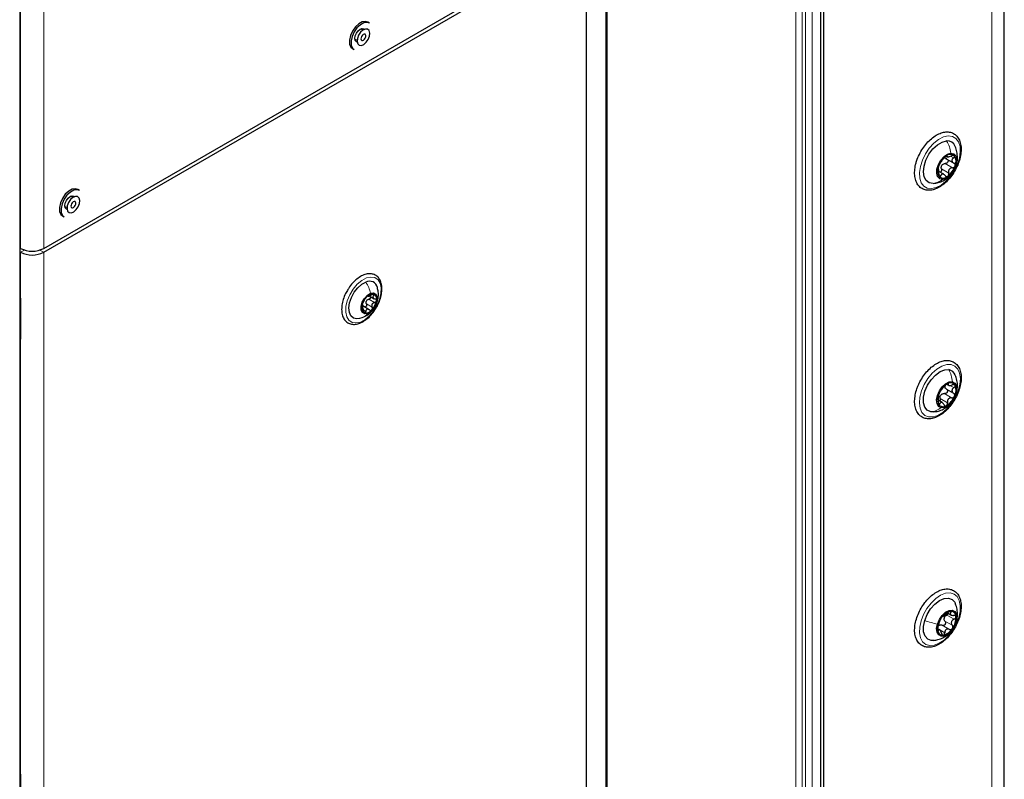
# Paper-space layout 'Blatt2' of a CAD drawing. Header units: millimetres. Extents: x 5 to 418, y 2 to 292.
# Tile 42 of 93: x 160 to 203, y 144 to 177. Entities that reach past the tile are written whole.
import ezdxf

# ---------------------------------------------------------------- set-up
doc = ezdxf.new("R2010")
doc.units = ezdxf.units.MM

psp = doc.layouts.new('Blatt2')

# ---------------------------------------------------------------- linework, layer by layer
at = {"color": 7, "linetype": 'Continuous', "lineweight": 25}
for p, q in [((202.587, 102.548), (202.587, 245.443)), ((194.706, 230.174), (194.706, 134.657)), ((194.847, 135.723), (194.847, 229.107)), ((185.572, 129.595), (185.572, 225.131)), ((160.4, 104.318), (160.4, 188.415)), ((160.41, 164.355), (160.41, 188.403)), ((161.415, 166.693), (184.665, 180.115)), ((161.415, 166.53), (184.665, 179.952)), ((184.665, 179.952), (184.665, 133.409)), ((175.095, 176.05), (175.002, 176.103)), ((175.374, 176.354), (175.304, 176.395)), ((174.752, 175.67), (174.845, 175.617)), ((174.651, 175.263), (174.722, 175.223)), ((200.072, 170.554), (200.416, 170.355)), ((200.092, 170.653), (200.142, 170.625)), ((200.437, 170.05), (200.47, 170.13)), ((199.99, 169.871), (199.778, 169.993)), ((162.664, 168.873), (162.571, 168.927)), ((162.944, 169.177), (162.873, 169.218)), ((162.321, 168.494), (162.414, 168.44)), ((162.22, 168.087), (162.291, 168.046)), ((160.41, 166.702), (160.425, 166.693)), ((160.41, 166.539), (160.425, 166.53)), ((175.371, 164.656), (175.584, 164.533)), ((160.422, 164.526), (160.41, 164.521)), ((160.425, 164.488), (160.425, 163.043)), ((175.051, 164.23), (175.091, 164.221)), ((175.101, 164.167), (175.051, 164.196)), ((175.363, 164.065), (175.089, 164.223)), ((174.959, 163.698), (175.069, 163.727)), ((160.41, 143.942), (160.41, 162.987)), ((160.425, 162.959), (160.41, 162.979)), ((160.425, 163.031), (160.425, 162.855)), ((200.132, 160.863), (200.196, 160.826)), ((200.103, 160.661), (200.414, 160.482)), ((200.46, 160.311), (200.492, 160.377)), ((199.925, 160.079), (199.774, 160.166)), ((200.44, 160.27), (200.46, 160.311)), ((199.565, 159.679), (199.436, 159.682)), ((200.153, 151.06), (200.3, 150.975)), ((199.819, 150.334), (199.73, 150.386)), ((160.422, 144.113), (160.41, 144.107)), ((160.425, 144.075), (160.425, 142.63))]:
    psp.add_line(p, q, dxfattribs=at)
at = {"color": 7, "linetype": 'Continuous', "lineweight": 18}
for p, q in [((202.059, 101.814), (202.059, 244.708)), ((193.645, 134.535), (193.645, 230.07)), ((193.928, 230.07), (193.928, 134.535)), ((194.069, 134.453), (194.069, 229.988)), ((194.352, 229.988), (194.352, 134.453)), ((185.513, 129.514), (185.513, 225.049)), ((160.425, 166.693), (160.425, 214.053)), ((161.415, 166.693), (161.415, 214.053)), ((160.386, 104.301), (160.386, 188.398)), ((160.4, 164.34), (160.4, 188.388)), ((200.114, 170.664), (200.135, 170.652)), ((200.276, 170.646), (200.409, 170.57)), ((199.891, 170.1), (200.202, 169.92)), ((200.055, 170.331), (200.366, 170.151)), ((199.774, 169.856), (199.865, 169.804)), ((160.425, 166.53), (160.587, 166.623)), ((160.425, 166.53), (160.425, 164.488)), ((161.415, 166.53), (161.253, 166.623)), ((161.415, 166.53), (161.415, 119.987)), ((175.483, 164.716), (175.562, 164.67)), ((160.423, 164.516), (160.41, 164.509)), ((160.41, 164.363), (160.422, 164.356)), ((160.422, 164.356), (160.425, 164.358)), ((160.425, 164.355), (160.422, 164.356)), ((175.053, 164.182), (175.066, 164.174)), ((175.245, 164.313), (175.493, 164.17)), ((175.349, 164.516), (175.597, 164.373)), ((175.132, 164.043), (175.217, 163.994)), ((160.4, 143.926), (160.4, 162.971)), ((160.425, 162.855), (160.425, 144.075)), ((200.155, 160.891), (200.188, 160.871)), ((200.257, 160.819), (200.426, 160.721)), ((200.018, 160.464), (200.329, 160.284)), ((199.753, 160.071), (199.827, 160.028)), ((199.838, 160.256), (200.149, 160.076)), ((200.244, 151.102), (200.294, 151.074)), ((200.044, 150.712), (200.355, 150.532)), ((200.123, 150.972), (200.434, 150.792)), ((199.741, 150.33), (199.769, 150.314)), ((199.825, 150.33), (200.032, 150.21)), ((199.921, 150.534), (200.232, 150.354)), ((160.423, 144.102), (160.41, 144.096)), ((160.41, 143.95), (160.422, 143.943)), ((160.422, 143.943), (160.425, 143.944)), ((160.425, 143.941), (160.422, 143.943))]:
    psp.add_line(p, q, dxfattribs=at)
at = {"color": 7, "linetype": 'Continuous', "lineweight": 25, "flags": 128}
for points in [[(175.304, 176.395), (175.211, 176.424), (175.07, 176.405), (174.918, 176.323), (174.772, 176.188)], [(174.772, 176.188), (174.649, 176.014), (174.561, 175.82), (174.519, 175.627), (174.526, 175.456), (174.582, 175.325), (174.651, 175.263)], [(174.843, 176.148), (174.72, 175.974), (174.632, 175.78), (174.589, 175.587), (174.597, 175.415), (174.653, 175.285), (174.722, 175.223)], [(174.848, 175.54), (174.817, 175.552), (174.768, 175.608), (174.751, 175.698), (174.768, 175.808), (174.817, 175.921), (174.891, 176.02), (174.977, 176.09), (175.064, 176.12), (175.137, 176.106), (175.163, 176.086)], [(175.374, 176.354), (175.282, 176.383), (175.14, 176.364), (174.988, 176.283), (174.843, 176.148)], [(174.997, 175.961), (174.912, 175.837), (174.858, 175.698), (174.845, 175.568), (174.873, 175.464), (174.938, 175.404), (175.031, 175.396), (175.137, 175.442), (175.241, 175.534), (175.326, 175.658), (175.379, 175.796), (175.393, 175.927), (175.365, 176.03), (175.299, 176.091), (175.206, 176.099), (175.1, 176.053), (174.997, 175.961)], [(175.072, 175.83), (175.039, 175.782), (175.018, 175.728), (175.013, 175.678), (175.024, 175.638), (175.049, 175.615), (175.085, 175.612), (175.126, 175.629), (175.166, 175.665), (175.199, 175.713), (175.219, 175.766), (175.225, 175.817), (175.214, 175.857), (175.188, 175.88), (175.153, 175.883), (175.112, 175.865), (175.072, 175.83)], [(199.535, 169.475), (199.365, 169.501), (199.232, 169.6), (199.148, 169.762), (199.118, 169.974), (199.146, 170.221), (199.228, 170.48), (199.359, 170.732), (199.528, 170.956), (199.721, 171.134), (199.922, 171.252), (200.115, 171.299)], [(199.943, 169.654), (199.818, 169.68), (199.73, 169.77), (199.689, 169.915), (199.7, 170.096), (199.762, 170.291), (199.867, 170.477), (200.004, 170.631), (200.154, 170.736), (200.301, 170.777)], [(200.301, 170.777), (200.426, 170.751), (200.514, 170.66), (200.555, 170.516), (200.544, 170.335), (200.482, 170.14), (200.376, 169.954), (200.24, 169.8), (200.09, 169.695), (199.943, 169.654)], [(162.873, 169.218), (162.781, 169.247), (162.639, 169.228), (162.487, 169.147), (162.341, 169.012)], [(162.341, 169.012), (162.218, 168.838), (162.13, 168.644), (162.088, 168.451), (162.095, 168.28), (162.151, 168.149), (162.22, 168.087)], [(162.412, 168.971), (162.289, 168.797), (162.201, 168.603), (162.159, 168.41), (162.166, 168.239), (162.222, 168.108), (162.291, 168.046)], [(162.417, 168.364), (162.386, 168.376), (162.337, 168.432), (162.32, 168.522), (162.337, 168.632), (162.386, 168.745), (162.46, 168.844), (162.546, 168.914), (162.633, 168.944), (162.706, 168.93), (162.732, 168.91)], [(162.944, 169.177), (162.851, 169.207), (162.709, 169.188), (162.557, 169.106), (162.412, 168.971)], [(162.566, 168.785), (162.481, 168.66), (162.428, 168.522), (162.414, 168.392), (162.442, 168.288), (162.507, 168.228), (162.6, 168.22), (162.706, 168.265), (162.81, 168.357), (162.895, 168.482), (162.948, 168.62), (162.962, 168.751), (162.934, 168.854), (162.868, 168.914), (162.776, 168.922), (162.669, 168.877), (162.566, 168.785)], [(162.641, 168.654), (162.608, 168.606), (162.587, 168.552), (162.582, 168.502), (162.593, 168.462), (162.618, 168.439), (162.654, 168.435), (162.695, 168.453), (162.735, 168.489), (162.768, 168.537), (162.788, 168.59), (162.794, 168.64), (162.783, 168.68), (162.758, 168.704), (162.722, 168.707), (162.681, 168.689), (162.641, 168.654)], [(174.954, 163.691), (174.843, 163.676), (174.697, 163.707), (174.585, 163.801), (174.517, 163.95), (174.497, 164.142), (174.527, 164.361), (174.606, 164.589), (174.726, 164.809), (174.877, 165.002), (175.049, 165.153), (175.226, 165.249)], [(175.306, 163.903), (175.179, 163.887), (175.08, 163.938), (175.025, 164.051), (175.021, 164.207), (175.071, 164.382), (175.165, 164.551), (175.29, 164.687), (175.426, 164.769)], [(175.426, 164.769), (175.554, 164.786), (175.653, 164.734), (175.708, 164.622), (175.711, 164.466), (175.662, 164.29), (175.567, 164.122), (175.443, 163.986), (175.306, 163.903)], [(160.41, 164.571), (160.414, 164.557), (160.425, 164.488)], [(160.425, 162.855), (160.414, 162.799), (160.41, 162.791)], [(199.436, 159.682), (199.285, 159.749), (199.179, 159.884), (199.124, 160.077), (199.126, 160.31), (199.185, 160.567), (199.296, 160.825), (199.449, 161.063), (199.633, 161.264), (199.833, 161.409), (200.032, 161.489), (200.214, 161.495)], [(199.882, 159.859), (199.772, 159.915), (199.705, 160.032), (199.687, 160.195), (199.722, 160.386), (199.805, 160.58), (199.927, 160.754), (200.072, 160.888), (200.223, 160.964), (200.362, 160.975)], [(200.362, 160.975), (200.472, 160.919), (200.539, 160.802), (200.557, 160.638), (200.522, 160.448), (200.439, 160.254), (200.317, 160.08), (200.172, 159.946), (200.021, 159.869), (199.882, 159.859)], [(199.174, 150.733), (199.278, 150.992), (199.427, 151.234), (199.607, 151.441), (199.806, 151.595), (200.006, 151.684), (200.191, 151.7), (200.347, 151.642), (200.46, 151.516), (200.482, 151.471)], [(199.721, 150.583), (199.803, 150.777), (199.924, 150.952), (200.069, 151.087), (200.22, 151.165), (200.359, 151.177), (200.47, 151.122), (200.538, 151.006), (200.557, 150.843), (200.523, 150.654)], [(199.564, 149.88), (199.459, 149.88), (199.303, 149.937), (199.19, 150.064), (199.128, 150.249), (199.123, 150.478), (199.174, 150.733)], [(200.523, 150.654), (200.441, 150.46), (200.32, 150.285), (200.175, 150.15), (200.024, 150.072), (199.885, 150.06), (199.774, 150.115), (199.705, 150.231), (199.687, 150.393), (199.721, 150.583)], [(160.41, 144.157), (160.414, 144.144), (160.425, 144.075)]]:
    psp.add_lwpolyline(points, dxfattribs=at)
at = {"color": 7, "linetype": 'Continuous', "lineweight": 18, "flags": 128}
for points in [[(200.185, 171.518), (200.366, 171.496), (200.515, 171.41), (200.625, 171.264), (200.688, 171.067), (200.7, 170.831), (200.662, 170.569), (200.575, 170.296), (200.445, 170.029), (200.278, 169.782), (200.086, 169.571), (199.878, 169.407), (199.667, 169.3), (199.465, 169.256), (199.284, 169.278), (199.135, 169.364), (199.025, 169.51), (198.963, 169.707), (198.95, 169.943), (198.988, 170.205), (199.075, 170.478), (199.205, 170.745), (199.372, 170.992), (199.564, 171.203), (199.772, 171.367), (199.983, 171.474), (200.185, 171.518)], [(174.987, 163.535), (174.797, 163.494), (174.629, 163.52), (174.494, 163.611), (174.402, 163.762), (174.358, 163.962), (174.366, 164.196), (174.426, 164.451), (174.533, 164.707), (174.68, 164.947), (174.856, 165.156), (175.051, 165.318), (175.25, 165.424), (175.44, 165.465), (175.609, 165.438), (175.744, 165.347), (175.836, 165.196), (175.879, 164.997), (175.871, 164.762), (175.811, 164.508), (175.705, 164.252), (175.558, 164.011), (175.381, 163.802), (175.187, 163.64), (174.987, 163.535)], [(200.307, 161.712), (200.469, 161.648), (200.592, 161.521), (200.672, 161.341), (200.702, 161.116), (200.681, 160.861), (200.61, 160.591), (200.494, 160.32), (200.339, 160.064), (200.154, 159.839), (199.95, 159.658), (199.738, 159.531), (199.532, 159.465), (199.343, 159.464), (199.181, 159.529), (199.058, 159.656), (198.978, 159.836), (198.948, 160.06), (198.969, 160.315), (199.04, 160.586), (199.156, 160.857), (199.311, 161.112), (199.496, 161.337), (199.7, 161.519), (199.912, 161.646), (200.118, 161.712), (200.307, 161.712)], [(199.018, 150.719), (199.123, 150.992), (199.269, 151.252), (199.448, 151.486), (199.648, 151.679), (199.859, 151.821), (200.067, 151.903), (200.262, 151.92), (200.431, 151.871), (200.565, 151.76), (200.656, 151.592), (200.699, 151.378), (200.691, 151.129), (200.632, 150.861), (200.527, 150.588), (200.381, 150.328), (200.202, 150.094), (200.002, 149.9), (199.791, 149.759), (199.583, 149.677), (199.388, 149.66), (199.219, 149.708), (199.085, 149.82), (198.994, 149.988), (198.951, 150.202), (198.959, 150.451), (199.018, 150.719)]]:
    psp.add_lwpolyline(points, dxfattribs=at)
at = {"color": 7, "linetype": 'Continuous', "lineweight": 25}
for centre, radius, start, end in [((200.144, 170.939), 0.362, 21.0921, 94.601), ((200.616, 169.928), 0.896, 126.5875, 162.6721), ((200.275, 170.449), 0.276, 52.3819, 134.1629), ((200.08, 170.417), 0.442, 335.8538, 34.6444), ((200.164, 170.014), 0.442, 155.8538, 214.6444), ((200.183, 170.069), 0.329, 138.8738, 150.3858), ((199.627, 170.503), 0.896, 306.5875, 342.6721), ((199.969, 169.982), 0.276, 232.3819, 314.1629), ((160.92, 167.648), 1.076, 242.6097, 297.3903), ((160.92, 167.485), 1.076, 242.6097, 297.3903), ((175.382, 164.941), 0.345, 12.5926, 116.8834), ((175.776, 164.101), 0.733, 135.1265, 170.7708), ((175.509, 164.424), 0.318, 78.8653, 142.3177), ((175.446, 164.525), 0.245, 343.0202, 59.3731), ((175.287, 164.147), 0.245, 163.0202, 239.3731), ((175.484, 164.317), 0.269, 146.2867, 159.6106), ((174.956, 164.572), 0.733, 315.1265, 350.7708), ((175.224, 164.249), 0.318, 258.8653, 322.3177), ((200.137, 161.131), 0.371, 21.3411, 78.0938), ((200.563, 160.168), 0.831, 120.145, 158.147), ((200.234, 160.769), 0.2, 169.1495, 185.1789), ((200.281, 160.697), 0.233, 33.5418, 125.6875), ((199.963, 160.616), 0.554, 332.0413, 22.2871), ((200.281, 160.218), 0.554, 152.0413, 202.2871), ((200.107, 160.212), 0.305, 133.0875, 145.2046), ((199.963, 160.137), 0.233, 213.5418, 305.6875), ((199.681, 160.666), 0.831, 300.145, 338.147), ((200.402, 150.541), 0.601, 101.9944, 149.4775), ((200.292, 150.906), 0.223, 358.8135, 93.889), ((200.523, 150.374), 0.795, 143.5628, 182.7266), ((200.29, 150.773), 0.291, 156.9025, 169.3869), ((199.721, 150.863), 0.795, 323.5628, 2.7266), ((199.952, 150.331), 0.223, 178.8135, 273.889), ((199.91, 150.349), 0.218, 118.1674, 133.3045), ((199.842, 150.696), 0.601, 281.9944, 329.4775)]:
    psp.add_arc(centre, radius, start, end, dxfattribs=at)
at = {"color": 7, "linetype": 'Continuous', "lineweight": 18}
for centre, radius, start, end in [((160.391, 164.357), 0.0192, 297.475, 355.2816), ((160.391, 162.989), 0.0193, 297.5241, 354.6696), ((160.391, 143.943), 0.0192, 297.475, 355.2816)]:
    psp.add_arc(centre, radius, start, end, dxfattribs=at)
for centre, major_axis, ratio, start_param, end_param in [((160.453, 164.374), (0.037, 0.071), 0.546409, 2.332537, 3.349245), ((160.423, 164.39), (0.0171, 0.0363), 0.514298, 3.320163, 3.832188), ((160.453, 163.006), (0.037, 0.071), 0.546409, 1.315828, 2.332537), ((160.423, 143.976), (0.0171, 0.0363), 0.514298, 3.320163, 3.832188)]:
    psp.add_ellipse(centre, major_axis=major_axis, ratio=ratio, start_param=start_param, end_param=end_param, dxfattribs=at)
at = {"color": 7, "linetype": 'Continuous', "lineweight": 25}
for points, knots in [([(198.826, 170.427), (198.812, 170.379), (198.772, 170.242), (198.739, 170.018), (198.745, 169.77), (198.802, 169.55), (198.908, 169.371), (199.058, 169.246), (199.237, 169.183), (199.432, 169.18), (199.637, 169.232), (199.849, 169.34), (200.058, 169.5), (200.253, 169.703), (200.425, 169.94), (200.565, 170.199), (200.669, 170.47), (200.729, 170.739), (200.744, 170.996), (200.71, 171.23), (200.625, 171.429), (200.492, 171.578), (200.324, 171.668), (200.135, 171.697), (199.934, 171.669), (199.724, 171.585), (199.513, 171.448), (199.31, 171.262), (199.127, 171.039), (198.973, 170.788), (198.877, 170.579), (198.837, 170.458), (198.826, 170.427)], [0, 0, 0, 0, 0.018535, 0.053791, 0.08933, 0.125094, 0.160465, 0.194493, 0.227202, 0.259682, 0.293072, 0.327636, 0.362772, 0.397919, 0.432984, 0.468019, 0.503103, 0.538308, 0.573731, 0.609418, 0.645072, 0.679781, 0.712954, 0.745437, 0.778317, 0.812415, 0.847386, 0.882561, 0.91766, 0.952698, 0.987753, 1, 1, 1, 1]), ([(200.519, 170.247), (200.525, 170.262), (200.564, 170.35), (200.583, 170.531), (200.573, 170.773), (200.535, 170.956), (200.487, 171.047), (200.478, 171.064)], [0, 0, 0, 0, 0.057177, 0.34551, 0.634327, 0.929874, 1, 1, 1, 1]), ([(199.818, 170.315), (199.827, 170.328), (199.841, 170.349), (199.868, 170.39), (199.891, 170.423), (199.916, 170.457), (199.949, 170.501), (199.969, 170.528), (199.982, 170.545)], [0, 0, 0, 0, 0.24922, 0.374358, 0.498948, 0.624021, 0.749768, 1, 1, 1, 1]), ([(200.082, 170.647), (200.073, 170.64), (200.054, 170.626), (200.025, 170.598), (200, 170.57), (199.988, 170.553), (199.982, 170.545)], [0, 0, 0, 0, 0.249858, 0.499467, 0.749011, 1, 1, 1, 1]), ([(200.118, 170.529), (200.1, 170.538), (200.064, 170.556), (200.046, 170.588), (200.037, 170.604)], [0, 0, 0, 0, 0.500646, 1, 1, 1, 1]), ([(200.148, 170.51), (200.155, 170.502), (200.17, 170.486), (200.179, 170.452), (200.174, 170.416), (200.156, 170.381), (200.127, 170.353), (200.092, 170.335), (200.067, 170.332), (200.055, 170.331)], [0, 0, 0, 0, 0.136254, 0.279936, 0.423492, 0.567157, 0.711581, 0.855499, 1, 1, 1, 1]), ([(200.135, 170.652), (200.136, 170.656), (200.137, 170.665), (200.127, 170.669), (200.109, 170.664), (200.091, 170.653), (200.082, 170.647)], [0, 0, 0, 0, 0.249806, 0.5000545, 0.7503094, 1, 1, 1, 1]), ([(200.135, 170.652), (200.134, 170.642), (200.132, 170.628), (200.151, 170.621), (200.174, 170.619), (200.205, 170.624), (200.253, 170.635), (200.293, 170.651), (200.319, 170.662)], [0, 0, 0, 0, 0.249194, 0.37433, 0.498925, 0.624004, 0.749757, 1, 1, 1, 1]), ([(200.443, 170.668), (200.437, 170.673), (200.423, 170.682), (200.391, 170.684), (200.355, 170.677), (200.331, 170.667), (200.319, 170.662)], [0, 0, 0, 0, 0.250032, 0.499632, 0.749228, 1, 1, 1, 1]), ([(200.409, 170.57), (200.39, 170.552), (200.361, 170.525), (200.343, 170.482), (200.34, 170.449), (200.349, 170.418), (200.374, 170.379), (200.407, 170.362), (200.429, 170.35)], [0, 0, 0, 0, 0.2492191, 0.3743567, 0.4989469, 0.6240198, 0.7497675, 1, 1, 1, 1]), ([(200.409, 170.57), (200.418, 170.578), (200.436, 170.594), (200.451, 170.622), (200.456, 170.649), (200.448, 170.662), (200.443, 170.668)], [0, 0, 0, 0, 0.249816, 0.499908, 0.75012, 1, 1, 1, 1]), ([(199.761, 170.195), (199.758, 170.183), (199.751, 170.16), (199.747, 170.134), (199.749, 170.118), (199.753, 170.117), (199.755, 170.116)], [0, 0, 0, 0, 0.24999, 0.499611, 0.749127, 1, 1, 1, 1]), ([(199.775, 169.896), (199.777, 169.924), (199.779, 169.966), (199.777, 170.02), (199.774, 170.057), (199.771, 170.085), (199.766, 170.112), (199.759, 170.114), (199.755, 170.116)], [0, 0, 0, 0, 0.2492191, 0.3743567, 0.4989469, 0.6240198, 0.7497675, 1, 1, 1, 1]), ([(199.818, 170.315), (199.814, 170.309), (199.806, 170.296), (199.79, 170.267), (199.774, 170.232), (199.765, 170.207), (199.761, 170.195)], [0, 0, 0, 0, 0.249853, 0.499901, 0.750114, 1, 1, 1, 1]), ([(199.891, 170.1), (199.893, 170.087), (199.898, 170.062), (199.892, 170.022), (199.876, 169.987), (199.857, 169.965), (199.843, 169.96), (199.839, 169.958)], [0, 0, 0, 0, 0.227701, 0.453645, 0.680635, 0.907426, 1, 1, 1, 1]), ([(199.891, 170.1), (199.887, 170.122), (199.878, 170.166), (199.891, 170.21), (199.897, 170.232)], [0, 0, 0, 0, 0.500645, 1, 1, 1, 1]), ([(199.936, 170.286), (199.954, 170.298), (199.99, 170.324), (200.033, 170.328), (200.055, 170.331)], [0, 0, 0, 0, 0.49811, 1, 1, 1, 1]), ([(200.366, 170.151), (200.339, 170.147), (200.299, 170.142), (200.252, 170.113), (200.223, 170.083), (200.204, 170.045), (200.191, 169.99), (200.198, 169.948), (200.202, 169.92)], [0, 0, 0, 0, 0.24922, 0.374358, 0.498948, 0.624021, 0.749768, 1, 1, 1, 1]), ([(200.366, 170.151), (200.378, 170.152), (200.403, 170.155), (200.438, 170.173), (200.468, 170.201), (200.478, 170.224), (200.483, 170.236)], [0, 0, 0, 0, 0.249853, 0.499901, 0.750114, 1, 1, 1, 1]), ([(200.483, 170.236), (200.486, 170.248), (200.49, 170.273), (200.48, 170.306), (200.46, 170.334), (200.439, 170.344), (200.429, 170.35)], [0, 0, 0, 0, 0.24999, 0.499611, 0.749127, 1, 1, 1, 1]), ([(199.54, 169.476), (199.613, 169.486), (199.759, 169.507), (199.962, 169.591), (200.13, 169.691), (200.215, 169.775), (200.248, 169.809)], [0, 0, 0, 0, 0.273074, 0.552086, 0.822661, 1, 1, 1, 1]), ([(199.775, 169.896), (199.774, 169.883), (199.773, 169.857), (199.776, 169.818), (199.785, 169.784), (199.796, 169.77), (199.801, 169.763)], [0, 0, 0, 0, 0.249816, 0.499908, 0.75012, 1, 1, 1, 1]), ([(199.801, 169.763), (199.806, 169.759), (199.818, 169.75), (199.837, 169.756), (199.853, 169.774), (199.861, 169.794), (199.865, 169.804)], [0, 0, 0, 0, 0.250032, 0.499632, 0.749228, 1, 1, 1, 1]), ([(200.049, 169.814), (200.032, 169.834), (200.008, 169.863), (199.969, 169.882), (199.941, 169.886), (199.915, 169.879), (199.886, 169.856), (199.874, 169.825), (199.865, 169.804)], [0, 0, 0, 0, 0.2491937, 0.3743301, 0.4989253, 0.6240038, 0.7497569, 1, 1, 1, 1]), ([(200.049, 169.814), (200.056, 169.805), (200.071, 169.786), (200.101, 169.771), (200.132, 169.768), (200.152, 169.778), (200.162, 169.783)], [0, 0, 0, 0, 0.249806, 0.500054, 0.750309, 1, 1, 1, 1]), ([(200.162, 169.783), (200.17, 169.791), (200.188, 169.807), (200.203, 169.842), (200.209, 169.882), (200.204, 169.908), (200.202, 169.92)], [0, 0, 0, 0, 0.249858, 0.499467, 0.749011, 1, 1, 1, 1]), ([(175.899, 164.789), (175.904, 164.831), (175.918, 164.955), (175.904, 165.146), (175.841, 165.335), (175.734, 165.483), (175.589, 165.578), (175.416, 165.615), (175.23, 165.594), (175.035, 165.518), (174.839, 165.388), (174.654, 165.21), (174.523, 165.053), (174.467, 164.952), (174.456, 164.932)], [0, 0, 0, 0, 0.050481, 0.146835, 0.243812, 0.329517, 0.420707, 0.509208, 0.598089, 0.690274, 0.785056, 0.880433, 0.975605, 1, 1, 1, 1]), ([(175.069, 163.727), (175.149, 163.764), (175.291, 163.828), (175.465, 163.977), (175.605, 164.15), (175.708, 164.361), (175.76, 164.595), (175.765, 164.815), (175.731, 164.95), (175.716, 165.01)], [0, 0, 0, 0, 0.166814, 0.294686, 0.431007, 0.586508, 0.735685, 0.883356, 1, 1, 1, 1]), ([(174.456, 164.932), (174.42, 164.874), (174.338, 164.738), (174.249, 164.506), (174.19, 164.256), (174.178, 164.016), (174.215, 163.802), (174.302, 163.624), (174.435, 163.498), (174.6, 163.434), (174.781, 163.43), (174.972, 163.481), (175.169, 163.587), (175.362, 163.744), (175.538, 163.943), (175.67, 164.136), (175.727, 164.263), (175.747, 164.308)], [0, 0, 0, 0, 0.052591, 0.123425, 0.194489, 0.266003, 0.338078, 0.409966, 0.479545, 0.546044, 0.611717, 0.679136, 0.749008, 0.819979, 0.890898, 0.961671, 1, 1, 1, 1]), ([(175.257, 164.618), (175.25, 164.611), (175.236, 164.596), (175.216, 164.571), (175.201, 164.548), (175.194, 164.536), (175.191, 164.531)], [0, 0, 0, 0, 0.249857, 0.499466, 0.749011, 1, 1, 1, 1]), ([(175.308, 164.647), (175.307, 164.649), (175.305, 164.652), (175.294, 164.648), (175.278, 164.638), (175.264, 164.625), (175.257, 164.618)], [0, 0, 0, 0, 0.249807, 0.500055, 0.750309, 1, 1, 1, 1]), ([(175.308, 164.647), (175.31, 164.643), (175.313, 164.638), (175.333, 164.642), (175.353, 164.649), (175.379, 164.659), (175.418, 164.678), (175.448, 164.695), (175.467, 164.707)], [0, 0, 0, 0, 0.249168, 0.374303, 0.498903, 0.623987, 0.749746, 1, 1, 1, 1]), ([(175.43, 164.622), (175.432, 164.614), (175.434, 164.597), (175.424, 164.569), (175.405, 164.544), (175.379, 164.525), (175.359, 164.519), (175.349, 164.516)], [0, 0, 0, 0, 0.187741, 0.390156, 0.593638, 0.796408, 1, 1, 1, 1]), ([(175.57, 164.736), (175.564, 164.737), (175.551, 164.74), (175.523, 164.735), (175.494, 164.723), (175.476, 164.712), (175.467, 164.707)], [0, 0, 0, 0, 0.250033, 0.499632, 0.749228, 1, 1, 1, 1]), ([(175.562, 164.67), (175.55, 164.655), (175.532, 164.634), (175.525, 164.603), (175.528, 164.581), (175.541, 164.561), (175.569, 164.539), (175.598, 164.531), (175.618, 164.526)], [0, 0, 0, 0, 0.249199, 0.374336, 0.49893, 0.624007, 0.749759, 1, 1, 1, 1]), ([(175.562, 164.67), (175.568, 164.677), (175.579, 164.69), (175.587, 164.71), (175.585, 164.727), (175.575, 164.733), (175.57, 164.736)], [0, 0, 0, 0, 0.249815, 0.499908, 0.75012, 1, 1, 1, 1]), ([(175.747, 164.308), (175.766, 164.345), (175.825, 164.464), (175.872, 164.629), (175.893, 164.75), (175.899, 164.789)], [0, 0, 0, 0, 0.235974, 0.751911, 1, 1, 1, 1]), ([(160.41, 164.349), (160.41, 164.349), (160.41, 164.349), (160.41, 164.353), (160.41, 164.355)], [0, 0, 0, 0, 0.446297, 1, 1, 1, 1]), ([(175.053, 164.218), (175.052, 164.21), (175.05, 164.192), (175.053, 164.176), (175.058, 164.169), (175.063, 164.172), (175.066, 164.174)], [0, 0, 0, 0, 0.249991, 0.499611, 0.749127, 1, 1, 1, 1]), ([(175.087, 164.327), (175.084, 164.32), (175.077, 164.306), (175.067, 164.279), (175.058, 164.248), (175.054, 164.228), (175.053, 164.218)], [0, 0, 0, 0, 0.249852, 0.499902, 0.750115, 1, 1, 1, 1]), ([(175.122, 164.03), (175.12, 164.053), (175.117, 164.087), (175.108, 164.127), (175.1, 164.152), (175.091, 164.169), (175.08, 164.182), (175.072, 164.177), (175.066, 164.174)], [0, 0, 0, 0, 0.249199, 0.374336, 0.49893, 0.624007, 0.749759, 1, 1, 1, 1]), ([(175.087, 164.327), (175.095, 164.342), (175.106, 164.365), (175.124, 164.404), (175.139, 164.434), (175.154, 164.464), (175.174, 164.499), (175.184, 164.518), (175.191, 164.531)], [0, 0, 0, 0, 0.249201, 0.374338, 0.498932, 0.624008, 0.74976, 1, 1, 1, 1]), ([(175.245, 164.313), (175.249, 164.303), (175.256, 164.284), (175.256, 164.252), (175.247, 164.221), (175.229, 164.196), (175.205, 164.18), (175.183, 164.174), (175.17, 164.177), (175.166, 164.179)], [0, 0, 0, 0, 0.155176, 0.309162, 0.463869, 0.618445, 0.773142, 0.928654, 1, 1, 1, 1]), ([(175.245, 164.313), (175.239, 164.328), (175.227, 164.36), (175.231, 164.394), (175.233, 164.411)], [0, 0, 0, 0, 0.501552, 1, 1, 1, 1]), ([(175.261, 164.466), (175.274, 164.478), (175.3, 164.502), (175.333, 164.511), (175.349, 164.516)], [0, 0, 0, 0, 0.498457, 1, 1, 1, 1]), ([(175.597, 164.373), (175.575, 164.366), (175.543, 164.356), (175.509, 164.326), (175.489, 164.299), (175.478, 164.266), (175.474, 164.222), (175.485, 164.19), (175.493, 164.17)], [0, 0, 0, 0, 0.249201, 0.3743378, 0.4989316, 0.6240084, 0.74976, 1, 1, 1, 1]), ([(175.476, 164.054), (175.482, 164.062), (175.495, 164.078), (175.503, 164.109), (175.503, 164.141), (175.496, 164.16), (175.493, 164.17)], [0, 0, 0, 0, 0.249857, 0.499466, 0.749011, 1, 1, 1, 1]), ([(175.597, 164.373), (175.606, 164.376), (175.626, 164.382), (175.652, 164.401), (175.672, 164.426), (175.677, 164.445), (175.68, 164.454)], [0, 0, 0, 0, 0.249852, 0.499902, 0.750115, 1, 1, 1, 1]), ([(175.68, 164.454), (175.68, 164.463), (175.68, 164.481), (175.667, 164.504), (175.646, 164.52), (175.627, 164.524), (175.618, 164.526)], [0, 0, 0, 0, 0.249991, 0.499611, 0.749127, 1, 1, 1, 1]), ([(175.122, 164.03), (175.123, 164.02), (175.124, 163.999), (175.133, 163.97), (175.145, 163.947), (175.156, 163.94), (175.162, 163.936)], [0, 0, 0, 0, 0.249815, 0.499908, 0.75012, 1, 1, 1, 1]), ([(175.162, 163.936), (175.168, 163.935), (175.18, 163.933), (175.196, 163.945), (175.21, 163.966), (175.214, 163.984), (175.217, 163.994)], [0, 0, 0, 0, 0.250033, 0.499632, 0.749228, 1, 1, 1, 1]), ([(175.376, 164.053), (175.36, 164.065), (175.336, 164.083), (175.3, 164.088), (175.275, 164.084), (175.253, 164.071), (175.23, 164.043), (175.222, 164.013), (175.217, 163.994)], [0, 0, 0, 0, 0.2491679, 0.3743031, 0.4989033, 0.6239875, 0.7497462, 1, 1, 1, 1]), ([(175.376, 164.053), (175.384, 164.048), (175.399, 164.037), (175.425, 164.031), (175.453, 164.036), (175.468, 164.048), (175.476, 164.054)], [0, 0, 0, 0, 0.249807, 0.500055, 0.750309, 1, 1, 1, 1]), ([(160.41, 162.987), (160.41, 162.99), (160.41, 162.997), (160.414, 163.01), (160.419, 163.022), (160.424, 163.029), (160.425, 163.031)], [0, 0, 0, 0, 0.273493, 0.551895, 0.859159, 1, 1, 1, 1]), ([(198.898, 160.819), (198.879, 160.772), (198.824, 160.636), (198.763, 160.407), (198.735, 160.146), (198.756, 159.904), (198.827, 159.695), (198.947, 159.53), (199.108, 159.423), (199.292, 159.378), (199.49, 159.391), (199.698, 159.459), (199.91, 159.583), (200.116, 159.756), (200.305, 159.97), (200.469, 160.215), (200.599, 160.479), (200.691, 160.75), (200.739, 161.017), (200.739, 161.268), (200.69, 161.493), (200.591, 161.679), (200.446, 161.812), (200.271, 161.884), (200.078, 161.896), (199.874, 161.852), (199.663, 161.753), (199.453, 161.6), (199.255, 161.403), (199.08, 161.17), (198.965, 160.969), (198.911, 160.85), (198.898, 160.819)], [0, 0, 0, 0, 0.0184955, 0.0536182, 0.0889727, 0.1245906, 0.1603276, 0.195398, 0.2289664, 0.2615203, 0.2941572, 0.3279167, 0.3627186, 0.397897, 0.4330197, 0.4680684, 0.5031097, 0.5382185, 0.5734772, 0.6089765, 0.644725, 0.6802141, 0.71448, 0.7473176, 0.7797641, 0.8129698, 0.8473895, 0.8824822, 0.9176411, 0.9527166, 0.9877509, 1, 1, 1, 1]), ([(200.548, 160.563), (200.557, 160.598), (200.586, 160.711), (200.579, 160.912), (200.548, 161.113), (200.496, 161.222), (200.48, 161.257)], [0, 0, 0, 0, 0.151865, 0.491396, 0.837704, 1, 1, 1, 1]), ([(199.854, 160.584), (199.863, 160.594), (199.876, 160.609), (199.904, 160.644), (199.93, 160.674), (199.957, 160.706), (199.995, 160.747), (200.019, 160.775), (200.035, 160.793)], [0, 0, 0, 0, 0.24922, 0.374358, 0.498948, 0.624021, 0.749768, 1, 1, 1, 1]), ([(200.145, 160.887), (200.135, 160.881), (200.116, 160.87), (200.085, 160.845), (200.056, 160.818), (200.042, 160.801), (200.035, 160.793)], [0, 0, 0, 0, 0.249858, 0.499467, 0.749011, 1, 1, 1, 1]), ([(200.188, 160.871), (200.19, 160.877), (200.194, 160.888), (200.188, 160.897), (200.172, 160.898), (200.154, 160.891), (200.145, 160.887)], [0, 0, 0, 0, 0.249806, 0.500054, 0.750309, 1, 1, 1, 1]), ([(200.188, 160.871), (200.185, 160.859), (200.179, 160.841), (200.193, 160.826), (200.213, 160.819), (200.243, 160.817), (200.29, 160.82), (200.33, 160.832), (200.357, 160.84)], [0, 0, 0, 0, 0.249194, 0.37433, 0.498925, 0.624004, 0.749757, 1, 1, 1, 1]), ([(200.476, 160.826), (200.47, 160.833), (200.46, 160.846), (200.429, 160.853), (200.394, 160.852), (200.369, 160.844), (200.357, 160.84)], [0, 0, 0, 0, 0.250032, 0.499632, 0.749228, 1, 1, 1, 1]), ([(200.426, 160.721), (200.436, 160.729), (200.456, 160.745), (200.476, 160.773), (200.485, 160.802), (200.479, 160.818), (200.476, 160.826)], [0, 0, 0, 0, 0.249816, 0.499908, 0.75012, 1, 1, 1, 1]), ([(199.758, 160.148), (199.762, 160.175), (199.767, 160.216), (199.771, 160.271), (199.773, 160.31), (199.775, 160.342), (199.775, 160.374), (199.772, 160.382), (199.77, 160.387)], [0, 0, 0, 0, 0.249219, 0.374357, 0.498947, 0.62402, 0.749767, 1, 1, 1, 1]), ([(199.791, 160.478), (199.787, 160.466), (199.777, 160.442), (199.769, 160.414), (199.767, 160.393), (199.769, 160.389), (199.77, 160.387)], [0, 0, 0, 0, 0.24999, 0.499611, 0.749127, 1, 1, 1, 1]), ([(199.854, 160.584), (199.851, 160.58), (199.843, 160.571), (199.826, 160.546), (199.808, 160.514), (199.797, 160.49), (199.791, 160.478)], [0, 0, 0, 0, 0.2498531, 0.4999013, 0.7501145, 1, 1, 1, 1]), ([(199.838, 160.256), (199.836, 160.278), (199.832, 160.323), (199.848, 160.365), (199.856, 160.386)], [0, 0, 0, 0, 0.5006447, 1, 1, 1, 1]), ([(199.898, 160.435), (199.917, 160.445), (199.955, 160.466), (199.997, 160.465), (200.018, 160.464)], [0, 0, 0, 0, 0.49811, 1, 1, 1, 1]), ([(200.103, 160.661), (200.112, 160.654), (200.131, 160.641), (200.147, 160.609), (200.153, 160.573), (200.144, 160.536), (200.122, 160.502), (200.091, 160.477), (200.055, 160.463), (200.03, 160.464), (200.018, 160.464)], [0, 0, 0, 0, 0.125235, 0.249504, 0.374347, 0.499081, 0.623909, 0.749397, 0.874445, 1, 1, 1, 1]), ([(200.103, 160.661), (200.087, 160.673), (200.054, 160.697), (200.041, 160.733), (200.034, 160.751)], [0, 0, 0, 0, 0.500646, 1, 1, 1, 1]), ([(200.426, 160.721), (200.405, 160.704), (200.373, 160.678), (200.349, 160.634), (200.341, 160.599), (200.345, 160.564), (200.365, 160.52), (200.394, 160.497), (200.414, 160.482)], [0, 0, 0, 0, 0.249219, 0.374357, 0.498947, 0.62402, 0.749767, 1, 1, 1, 1]), ([(200.453, 160.356), (200.457, 160.369), (200.464, 160.393), (200.459, 160.43), (200.442, 160.461), (200.423, 160.475), (200.414, 160.482)], [0, 0, 0, 0, 0.24999, 0.499611, 0.749127, 1, 1, 1, 1]), ([(199.57, 159.685), (199.615, 159.69), (199.736, 159.703), (199.919, 159.771), (200.108, 159.88), (200.245, 159.989), (200.305, 160.069), (200.322, 160.092)], [0, 0, 0, 0, 0.1563254, 0.4119264, 0.6588634, 0.9031016, 1, 1, 1, 1]), ([(199.758, 160.148), (199.756, 160.135), (199.753, 160.11), (199.752, 160.07), (199.757, 160.033), (199.764, 160.016), (199.768, 160.008)], [0, 0, 0, 0, 0.249816, 0.4999076, 0.7501199, 1, 1, 1, 1]), ([(199.768, 160.008), (199.773, 160.002), (199.782, 159.99), (199.798, 159.99), (199.814, 160.003), (199.823, 160.02), (199.827, 160.028)], [0, 0, 0, 0, 0.250032, 0.4996317, 0.7492275, 1, 1, 1, 1]), ([(199.838, 160.256), (199.839, 160.242), (199.841, 160.216), (199.832, 160.179), (199.82, 160.154), (199.811, 160.146), (199.81, 160.145)], [0, 0, 0, 0, 0.323083, 0.643675, 0.96575, 1, 1, 1, 1]), ([(199.995, 159.998), (199.982, 160.02), (199.961, 160.053), (199.927, 160.08), (199.901, 160.09), (199.877, 160.089), (199.85, 160.074), (199.836, 160.046), (199.827, 160.028)], [0, 0, 0, 0, 0.249194, 0.37433, 0.498925, 0.624004, 0.749757, 1, 1, 1, 1]), ([(199.995, 159.998), (200.002, 159.987), (200.014, 159.966), (200.04, 159.946), (200.07, 159.937), (200.089, 159.944), (200.099, 159.947)], [0, 0, 0, 0, 0.249806, 0.5000545, 0.7503094, 1, 1, 1, 1]), ([(200.099, 159.947), (200.108, 159.953), (200.125, 159.965), (200.143, 159.998), (200.152, 160.036), (200.15, 160.063), (200.149, 160.076)], [0, 0, 0, 0, 0.249858, 0.499467, 0.749011, 1, 1, 1, 1]), ([(200.329, 160.284), (200.303, 160.284), (200.264, 160.284), (200.216, 160.261), (200.185, 160.235), (200.162, 160.2), (200.145, 160.147), (200.147, 160.104), (200.149, 160.076)], [0, 0, 0, 0, 0.2492203, 0.374358, 0.498948, 0.6240206, 0.749768, 1, 1, 1, 1]), ([(200.329, 160.284), (200.341, 160.284), (200.366, 160.284), (200.402, 160.298), (200.434, 160.322), (200.446, 160.345), (200.453, 160.356)], [0, 0, 0, 0, 0.249853, 0.499901, 0.750114, 1, 1, 1, 1]), ([(199.408, 149.59), (199.447, 149.595), (199.554, 149.609), (199.736, 149.679), (199.948, 149.812), (200.152, 149.993), (200.337, 150.214), (200.495, 150.463), (200.619, 150.729), (200.703, 151), (200.742, 151.265), (200.734, 151.513), (200.676, 151.732), (200.568, 151.909), (200.417, 152.032), (200.237, 152.092), (200.042, 152.094), (199.836, 152.04), (199.624, 151.93), (199.416, 151.769), (199.221, 151.564), (199.051, 151.327), (198.911, 151.067), (198.809, 150.796), (198.75, 150.527), (198.736, 150.27), (198.773, 150.037), (198.859, 149.84), (198.993, 149.692), (199.162, 149.605), (199.306, 149.583), (199.39, 149.588), (199.408, 149.59)], [0, 0, 0, 0, 0.019007, 0.053345, 0.08826, 0.123439, 0.158546, 0.193587, 0.228637, 0.263766, 0.299062, 0.334611, 0.370375, 0.405717, 0.439692, 0.472377, 0.504869, 0.538301, 0.572895, 0.608039, 0.643185, 0.678248, 0.713284, 0.74837, 0.783581, 0.819013, 0.854708, 0.890348, 0.925009, 0.95814, 0.990612, 1, 1, 1, 1]), ([(200.277, 151.129), (200.267, 151.127), (200.248, 151.124), (200.214, 151.107), (200.181, 151.085), (200.161, 151.069), (200.152, 151.061)], [0, 0, 0, 0, 0.24999, 0.499611, 0.749127, 1, 1, 1, 1]), ([(200.294, 151.074), (200.298, 151.081), (200.308, 151.097), (200.309, 151.115), (200.3, 151.128), (200.284, 151.128), (200.277, 151.129)], [0, 0, 0, 0, 0.2498531, 0.4999013, 0.7501145, 1, 1, 1, 1]), ([(200.53, 150.672), (200.531, 150.674), (200.564, 150.749), (200.581, 150.916), (200.576, 151.159), (200.538, 151.347), (200.489, 151.444), (200.478, 151.466)], [0, 0, 0, 0, 0.006284, 0.304255, 0.601944, 0.906346, 1, 1, 1, 1]), ([(199.75, 150.479), (199.757, 150.503), (199.768, 150.538), (199.784, 150.593), (199.795, 150.633), (199.807, 150.669), (199.82, 150.71), (199.825, 150.728), (199.829, 150.739)], [0, 0, 0, 0, 0.249194, 0.37433, 0.498925, 0.624004, 0.749757, 1, 1, 1, 1]), ([(199.884, 150.846), (199.876, 150.835), (199.862, 150.813), (199.845, 150.781), (199.833, 150.755), (199.83, 150.744), (199.829, 150.739)], [0, 0, 0, 0, 0.250032, 0.4996317, 0.7492275, 1, 1, 1, 1]), ([(199.952, 150.917), (199.949, 150.917), (199.943, 150.915), (199.927, 150.9), (199.906, 150.877), (199.891, 150.856), (199.884, 150.846)], [0, 0, 0, 0, 0.249816, 0.499908, 0.75012, 1, 1, 1, 1]), ([(200.044, 150.712), (200.051, 150.702), (200.064, 150.682), (200.072, 150.645), (200.068, 150.606), (200.051, 150.569), (200.024, 150.541), (199.99, 150.526), (199.954, 150.522), (199.932, 150.53), (199.921, 150.534)], [0, 0, 0, 0, 0.125212, 0.249468, 0.37431, 0.49905, 0.623887, 0.749382, 0.874437, 1, 1, 1, 1]), ([(199.952, 150.917), (199.958, 150.92), (199.967, 150.923), (199.995, 150.942), (200.022, 150.961), (200.054, 150.984), (200.099, 151.018), (200.131, 151.044), (200.152, 151.061)], [0, 0, 0, 0, 0.249219, 0.374357, 0.498947, 0.62402, 0.749767, 1, 1, 1, 1]), ([(200.044, 150.712), (200.032, 150.729), (200.008, 150.763), (200.005, 150.806), (200.004, 150.827)], [0, 0, 0, 0, 0.500609, 1, 1, 1, 1]), ([(200.022, 150.887), (200.035, 150.905), (200.062, 150.941), (200.102, 150.962), (200.123, 150.972)], [0, 0, 0, 0, 0.498111, 1, 1, 1, 1]), ([(200.193, 151.036), (200.19, 151.03), (200.182, 151.014), (200.157, 150.99), (200.134, 150.978), (200.123, 150.972)], [0, 0, 0, 0, 0.222976, 0.610703, 1, 1, 1, 1]), ([(200.294, 151.074), (200.284, 151.057), (200.269, 151.033), (200.272, 151.004), (200.284, 150.985), (200.307, 150.97), (200.349, 150.956), (200.389, 150.957), (200.415, 150.958)], [0, 0, 0, 0, 0.24922, 0.374358, 0.498948, 0.624021, 0.749768, 1, 1, 1, 1]), ([(200.434, 150.792), (200.409, 150.779), (200.372, 150.759), (200.336, 150.716), (200.319, 150.679), (200.313, 150.64), (200.319, 150.587), (200.341, 150.554), (200.355, 150.532)], [0, 0, 0, 0, 0.249194, 0.37433, 0.498925, 0.624004, 0.749757, 1, 1, 1, 1]), ([(200.515, 150.901), (200.512, 150.911), (200.507, 150.93), (200.483, 150.949), (200.452, 150.959), (200.427, 150.958), (200.415, 150.958)], [0, 0, 0, 0, 0.249858, 0.499467, 0.749011, 1, 1, 1, 1]), ([(200.425, 150.432), (200.426, 150.433), (200.477, 150.504), (200.504, 150.589), (200.53, 150.672)], [0, 0, 0, 0, 0.0150674, 1, 1, 1, 1]), ([(200.434, 150.792), (200.445, 150.798), (200.469, 150.811), (200.496, 150.838), (200.514, 150.87), (200.515, 150.891), (200.515, 150.901)], [0, 0, 0, 0, 0.249806, 0.5000545, 0.7503094, 1, 1, 1, 1]), ([(199.567, 149.885), (199.626, 149.893), (199.758, 149.911), (199.951, 149.988), (200.138, 150.102), (200.302, 150.248), (200.383, 150.37), (200.425, 150.432)], [0, 0, 0, 0, 0.168097, 0.37981, 0.584896, 0.788921, 1, 1, 1, 1]), ([(199.75, 150.479), (199.746, 150.469), (199.74, 150.447), (199.732, 150.408), (199.727, 150.368), (199.728, 150.347), (199.729, 150.336)], [0, 0, 0, 0, 0.249806, 0.500054, 0.750309, 1, 1, 1, 1]), ([(199.729, 150.336), (199.731, 150.327), (199.734, 150.309), (199.744, 150.297), (199.757, 150.298), (199.765, 150.308), (199.769, 150.314)], [0, 0, 0, 0, 0.249858, 0.499467, 0.749011, 1, 1, 1, 1]), ([(199.89, 150.198), (199.883, 150.224), (199.871, 150.264), (199.848, 150.305), (199.83, 150.327), (199.813, 150.339), (199.791, 150.341), (199.778, 150.325), (199.769, 150.314)], [0, 0, 0, 0, 0.24922, 0.374358, 0.498948, 0.624021, 0.749768, 1, 1, 1, 1]), ([(199.807, 150.542), (199.826, 150.546), (199.864, 150.555), (199.902, 150.541), (199.921, 150.534)], [0, 0, 0, 0, 0.49811, 1, 1, 1, 1]), ([(200.232, 150.354), (200.208, 150.362), (200.173, 150.374), (200.125, 150.366), (200.092, 150.351), (200.066, 150.324), (200.04, 150.279), (200.035, 150.238), (200.032, 150.21)], [0, 0, 0, 0, 0.249219, 0.374357, 0.498947, 0.62402, 0.749767, 1, 1, 1, 1]), ([(200.232, 150.354), (200.243, 150.35), (200.265, 150.343), (200.301, 150.346), (200.335, 150.361), (200.352, 150.381), (200.36, 150.391)], [0, 0, 0, 0, 0.249816, 0.4999076, 0.7501199, 1, 1, 1, 1]), ([(200.36, 150.391), (200.367, 150.403), (200.38, 150.426), (200.383, 150.465), (200.376, 150.503), (200.362, 150.522), (200.355, 150.532)], [0, 0, 0, 0, 0.250032, 0.499632, 0.749228, 1, 1, 1, 1]), ([(199.89, 150.198), (199.894, 150.186), (199.901, 150.161), (199.919, 150.131), (199.942, 150.11), (199.959, 150.109), (199.967, 150.108)], [0, 0, 0, 0, 0.249853, 0.499901, 0.750114, 1, 1, 1, 1]), ([(199.967, 150.108), (199.976, 150.11), (199.993, 150.115), (200.014, 150.139), (200.028, 150.172), (200.031, 150.198), (200.032, 150.21)], [0, 0, 0, 0, 0.24999, 0.499611, 0.749127, 1, 1, 1, 1]), ([(160.41, 143.936), (160.41, 143.936), (160.41, 143.936), (160.41, 143.94), (160.41, 143.942)], [0, 0, 0, 0, 0.446297, 1, 1, 1, 1])]:
    psp.add_open_spline(points, degree=3, knots=knots, dxfattribs=at)
at = {"color": 7, "linetype": 'Continuous', "lineweight": 18}
for points in [[(200.115, 171.299), (200.158, 171.219), (200.243, 171.058), (200.281, 170.871), (200.301, 170.777)], [(199.535, 169.475), (199.607, 169.489), (199.752, 169.517), (199.879, 169.608), (199.943, 169.654)], [(175.226, 165.249), (175.268, 165.173), (175.353, 165.022), (175.402, 164.853), (175.426, 164.769)], [(200.214, 161.495), (200.251, 161.415), (200.326, 161.255), (200.35, 161.068), (200.362, 160.975)], [(199.436, 159.682), (199.514, 159.696), (199.669, 159.723), (199.811, 159.813), (199.882, 159.859)], [(199.174, 150.733), (199.265, 150.703), (199.447, 150.642), (199.63, 150.603), (199.721, 150.583)]]:
    psp.add_open_spline(points, degree=3, dxfattribs=at)
psp.add_open_spline([(175.066, 163.733), (175.102, 163.746), (175.194, 163.78), (175.264, 163.857), (175.306, 163.903)], degree=3, knots=[0, 0, 0, 0, 0.398831, 1, 1, 1, 1], dxfattribs=at)

doc.saveas('drawing.dxf')
